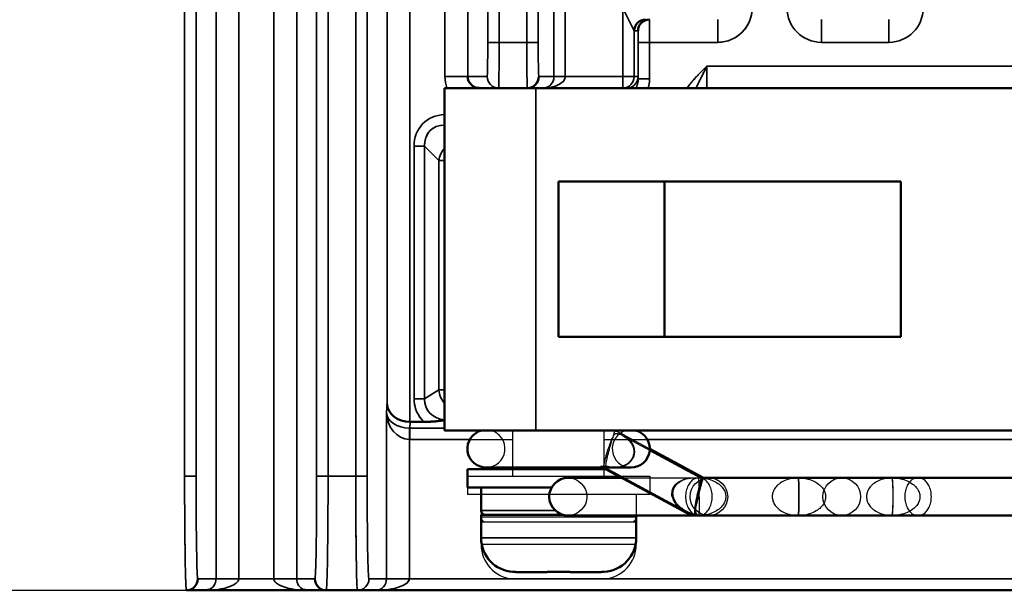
# Model space of a CAD drawing. Header units: millimetres. Extents: x 1026 to 1372, y 127 to 478.
# Tile 26 of 33: x 1285 to 1328, y 267 to 292. Entities that reach past the tile are written whole.
import ezdxf

# ---------------------------------------------------------------- set-up
doc = ezdxf.new("R2010")
doc.units = ezdxf.units.MM
doc.layers.add('可見 (ISO)', color=7, linetype='Continuous', lineweight=50)
doc.layers.add('窄部可見 (ISO)', color=7, linetype='Continuous', lineweight=35)

msp = doc.modelspace()

# ---------------------------------------------------------------- linework, layer by layer
at = {"color": 7, "linetype": 'Continuous'}
for p, q in [((1315.548, 292.284), (1315.548, 291.284)), ((1311.792, 291.953), (1311.727, 292.083)), ((1311.877, 291.784), (1311.792, 291.953)), ((1311.877, 291.784), (1312.048, 291.784)), ((1311.877, 289.784), (1311.877, 291.784)), ((1312.057, 291.284), (1315.548, 291.284)), ((1312.057, 291.284), (1312.057, 289.692)), ((1312.557, 289.692), (1312.557, 291.284)), ((1338.066, 290.245), (1315.066, 290.245)), ((1315.066, 289.284), (1315.066, 290.245)), ((1312.048, 289.784), (1311.377, 289.784)), ((1311.377, 289.784), (1311.377, 289.284)), ((1312.557, 289.692), (1312.057, 289.692)), ((1303.566, 289.284), (1353.566, 289.284)), ((1303.566, 289.284), (1303.566, 274.284)), ((1307.566, 274.284), (1307.566, 289.284)), ((1302.227, 286.73), (1302.691, 286.73)), ((1302.227, 286.73), (1302.227, 275.675)), ((1303.314, 286.107), (1302.691, 286.73)), ((1302.691, 275.675), (1302.691, 286.73)), ((1303.314, 286.107), (1303.566, 286.107)), ((1303.314, 286.107), (1303.314, 276.065)), ((1323.566, 285.184), (1308.566, 285.184)), ((1308.566, 285.184), (1308.566, 278.384)), ((1313.212, 285.184), (1313.212, 278.384)), ((1323.566, 278.384), (1323.566, 285.184)), ((1308.566, 278.384), (1323.566, 278.384)), ((1302.691, 275.675), (1303.314, 276.065)), ((1303.566, 276.065), (1303.314, 276.065)), ((1302.691, 275.675), (1302.227, 275.675)), ((1302.665, 274.659), (1302.062, 274.659)), ((1353.566, 274.284), (1303.566, 274.284)), ((1306.566, 272.284), (1306.566, 274.284)), ((1310.566, 272.284), (1310.566, 274.284)), ((1302.022, 273.893), (1306.566, 273.893)), ((1310.566, 273.893), (1346.566, 273.893)), ((1310.496, 272.659), (1311.01, 272.659)), ((1304.566, 272.284), (1312.566, 272.284)), ((1304.566, 272.284), (1304.566, 271.484)), ((1312.566, 272.284), (1312.566, 271.484)), ((1312.566, 271.484), (1304.566, 271.484)), ((1305.166, 271.484), (1305.166, 270.484)), ((1311.966, 271.484), (1311.966, 270.484)), ((1311.966, 270.484), (1305.166, 270.484)), ((1305.166, 270.284), (1311.966, 270.284)), ((1305.166, 270.284), (1305.166, 269.284)), ((1311.966, 270.284), (1311.966, 269.284)), ((1311.966, 269.284), (1305.166, 269.284)), ((1353.566, 267.784), (1306.559, 267.784)), ((1306.566, 267.792), (1306.566, 267.787)), ((1308.066, 267.792), (1308.066, 267.784)), ((1309.066, 267.784), (1309.066, 267.792)), ((1310.566, 267.787), (1310.566, 267.792)), ((1282.583, 267.284), (1358.667, 267.284))]:
    msp.add_line(p, q, dxfattribs=at)
at = {"color": 6, "linetype": 'Continuous'}
for p, q in [((1311.371, 274.119), (1314.923, 272.209)), ((1311.377, 274.055), (1314.816, 272.206)), ((1305.391, 272.659), (1310.496, 272.659)), ((1310.476, 272.667), (1314.193, 270.668)), ((1310.603, 272.659), (1314.144, 270.754)), ((1311.741, 272.659), (1311.01, 272.659)), ((1308.978, 272.209), (1314.545, 272.209)), ((1342.309, 272.209), (1314.715, 272.209)), ((1308.978, 270.559), (1348.153, 270.559)), ((1314.715, 270.559), (1314.748, 270.559))]:
    msp.add_line(p, q, dxfattribs=at)
for centre in [(1308.978, 271.384), (1315.153, 271.384), (1320.978, 271.384)]:
    msp.add_circle(centre, 0.825, dxfattribs=at)
at = {"color": 7, "linetype": 'Continuous'}
for centre, radius, start, end in [((1312.375, 291.786), 0.497, 107.0752, 112.3504), ((1312.549, 291.783), 0.501, 120.0121, 134.9806), ((1312.549, 291.782), 0.502, 105.0239, 119.9711), ((1312.379, 291.782), 0.503, 135.0152, 149.9743), ((1312.551, 291.783), 0.502, 165.0128, 179.9313), ((1312.55, 291.783), 0.502, 150.0597, 165.0104), ((1312.551, 291.782), 0.503, 135.0504, 149.9685), ((1288.998, 291.802), 23.557, 0.4583, 0.8448), ((1234.362, 291.355), 78.195, 359.94813, 0.46621), ((1411.584, 291.143), 104.413, 179.92266, 180.69872), ((1311.377, 289.784), 0.5, 315.0022, 0.0039), ((1311.548, 289.784), 0.5, 315.0218, 359.9757), ((1305.071, 289.78), 1.488, 198.0389, 199.5435), ((1305.083, 289.785), 0.501, 225.0403, 269.9722), ((1305.933, 289.784), 0.5, 224.9979, 269.9872), ((1307.197, 289.785), 0.502, 315.0283, 324.4187), ((1311.548, 289.784), 0.5, 270.0128, 315.0021), ((1311.375, 289.786), 0.503, 300.0441, 314.9643), ((1310.602, 268.256), 4.457, 88.5024, 92.558), ((1305.366, 270.484), 0.2, 180, 270.0008), ((1311.766, 270.484), 0.2, 269.9992, 0), ((1314.507, 300.32), 29.708, 270.001, 270.2345), ((1314.731, 270.971), 0.413, 270.0003, 272.2492), ((1306.666, 269.284), 1.5, 180, 265.924), ((1310.466, 269.284), 1.5, 274.076, 0), ((1306.732, 269.382), 1.599, 264.0109, 270.0064), ((1310.399, 269.382), 1.599, 269.9936, 275.9891), ((1292.25, 267.784), 0.5, 269.9975, 315.0086), ((1298.381, 267.784), 0.5, 224.9979, 269.9872), ((1299.75, 267.784), 0.5, 270.0128, 315.0021)]:
    msp.add_arc(centre, radius, start, end, dxfattribs=at)
at = {"color": 6, "linetype": 'Continuous'}
for centre, radius, start, end in [((1305.391, 273.484), 0.825, 104.1411, 75.8589), ((1311.741, 273.484), 0.825, 104.1411, 75.8589), ((1314.823, 271.809), 0.399, 75.0734, 90.0576), ((1314.507, 300.075), 29.462, 269.5881, 270.0009), ((1314.731, 270.971), 0.413, 267.7508, 270.0003)]:
    msp.add_arc(centre, radius, start, end, dxfattribs=at)
at = {"color": 7, "linetype": 'Continuous'}
for points, start_tangent, end_tangent in [([(1317.048, 292.784), (1316.934, 292.21), (1316.609, 291.723), (1316.122, 291.398), (1315.548, 291.284)], (0, -1), (-1, 0.000009)), ([(1312.024, 292.137), (1312.186, 292.246)], (0.707255, 0.706958), (0.924761, 0.380548)), ([(1312.229, 292.261), (1312.377, 292.284)], (0.955847, 0.293866), (1, -0.000004)), ([(1312.548, 292.284), (1312.549, 292.282), (1312.549, 292.275), (1312.55, 292.264), (1312.551, 292.25), (1312.552, 292.208), (1312.553, 292.15)], (1, 0), (0.015089, -0.999886)), ([(1311.877, 291.784), (1311.944, 292.034)], (0.000609, 1), (0.500078, 0.86598)), ([(1312.057, 291.284), (1312.056, 291.475), (1312.056, 291.562), (1312.054, 291.637), (1312.053, 291.699), (1312.052, 291.746), (1312.051, 291.762), (1312.05, 291.774), (1312.049, 291.781), (1312.048, 291.784)], (0, 1), (-1, 0.000025)), ([(1314.197, 289.292), (1315.066, 290.245)], (0.602546, 0.798084), (0.707107, 0.707107)), ([(1315.066, 290.245), (1314.943, 289.999), (1314.588, 289.284)], (-0.447214, -0.894427), (-0.437897, -0.899025)), ([(1307.198, 289.284), (1307.197, 289.286), (1307.195, 289.293), (1307.194, 289.305), (1307.193, 289.322), (1307.19, 289.37), (1307.188, 289.436), (1307.186, 289.52), (1307.183, 289.621), (1307.18, 289.87)], (-1, 0), (-0.01309, 0.999914)), ([(1307.605, 289.493), (1307.698, 289.784)], (0.581736, 0.813378), (0, 1)), ([(1308.86, 289.784), (1308.785, 289.592), (1308.572, 289.43)], (0, -1), (-0.891278, -0.453458)), ([(1312.022, 289.45), (1312.037, 289.512), (1312.057, 289.692)], (0.264949, 0.964263), (-0.005049, 0.999987)), ([(1312.048, 289.784), (1312.05, 289.778), (1312.053, 289.761), (1312.055, 289.732), (1312.057, 289.692)], (0.999738, -0.022871), (0.047498, -0.998871)), ([(1312.557, 289.692), (1312.483, 289.282)], (0, -1), (-0.340461, -0.940259)), ([(1307.327, 289.301), (1307.552, 289.43)], (0.966031, 0.258427), (0.706847, 0.707366)), ([(1307.877, 289.284), (1308.062, 289.322), (1308.218, 289.43)], (1, 0), (0.694625, 0.719372)), ([(1308.353, 289.346), (1308.241, 289.319), (1307.877, 289.284)], (-0.96244, -0.271496), (-1, 0)), ([(1308.572, 289.43), (1308.522, 289.406), (1308.353, 289.346)], (-0.891277, -0.45346), (-0.96244, -0.271496)), ([(1311.377, 289.284), (1311.627, 289.351)], (1, 0), (0.865848, 0.500308)), ([(1311.965, 289.282), (1311.982, 289.325), (1312.022, 289.45)], (0.363259, 0.931688), (0.264949, 0.964263)), ([(1302.227, 286.73), (1302.325, 287.264), (1302.606, 287.707), (1303.037, 288.005), (1303.565, 288.121)], (0.000016, 1), (0.999393, 0.034848)), ([(1302.691, 286.73), (1302.738, 287.1), (1302.915, 287.4), (1303.203, 287.595), (1303.566, 287.66)], (-0.057062, 0.998371), (0.999967, -0.008081)), ([(1303.562, 286.652), (1303.471, 286.528), (1303.314, 286.107)], (-0.645829, -0.763482), (-0.136637, -0.990621)), ([(1303.314, 276.065), (1303.466, 275.6), (1303.562, 275.466)], (0.085888, -0.996305), (0.638247, -0.769832)), ([(1302.665, 274.659), (1302.341, 275.118), (1302.227, 275.675)], (-0.733306, 0.679899), (-0.000007, 1)), ([(1303.565, 274.756), (1303.207, 274.843), (1302.922, 275.043), (1302.744, 275.331), (1302.691, 275.675)], (-0.997397, 0.072099), (0.039855, 0.999205)), ([(1303.568, 274.734), (1303.357, 274.705), (1302.665, 274.659)], (-0.989482, -0.144657), (-1, 0.000015)), ([(1310.403, 272.708), (1310.434, 272.691), (1310.458, 272.677), (1310.475, 272.667)], (0.877735, -0.479146), (0.880698, -0.473678)), ([(1310.476, 272.667), (1310.488, 272.661)], (0.880698, -0.473678), (0.999876, -0.015778)), ([(1310.603, 272.659), (1310.602, 272.683), (1310.603, 272.713)], (-0.068154, 0.997675), (0.030564, 0.999533)), ([(1310.603, 272.713), (1310.808, 272.672), (1311.001, 272.659)], (0.96596, -0.258691), (1, 0.000681)), ([(1311.01, 272.659), (1310.945, 272.661), (1310.885, 272.666), (1310.833, 272.675), (1310.787, 272.685), (1310.749, 272.698), (1310.719, 272.711)], (-1, -0.000341), (-0.882808, 0.469735)), ([(1292.195, 268.748), (1292.185, 269.506), (1292.172, 272.284)], (-0.015986, 0.999872), (-0.000069, 1)), ([(1299.695, 268.748), (1299.685, 269.506), (1299.672, 272.284)], (-0.015679, 0.999877), (0, 1)), ([(1315.299, 271.384), (1315.27, 271.639), (1315.187, 271.869), (1315.058, 272.051), (1314.895, 272.168), (1314.715, 272.209), (1314.535, 272.168), (1314.372, 272.051), (1314.243, 271.869), (1314.16, 271.639), (1314.132, 271.384)], (0, 1), (0, -1)), ([(1314.65, 271.384), (1314.674, 271.491), (1314.698, 271.594), (1314.721, 271.692), (1314.742, 271.785), (1314.763, 271.873), (1314.782, 271.956), (1314.799, 272.032), (1314.813, 272.099), (1314.823, 272.152), (1314.825, 272.188), (1314.816, 272.206)], (0.219517, 0.975609), (-0.880698, 0.473678)), ([(1314.816, 272.206), (1314.792, 272.209), (1314.772, 272.208)], (-0.880698, 0.473678), (-0.998071, -0.062088)), ([(1314.772, 272.208), (1315.099, 272.163), (1315.377, 272.065), (1315.601, 271.926), (1315.766, 271.757), (1315.864, 271.57), (1315.895, 271.384)], (0.999413, -0.034263), (-0.008474, -0.999964)), ([(1314.132, 271.384), (1314.16, 271.129), (1314.243, 270.899), (1314.372, 270.716), (1314.535, 270.599), (1314.715, 270.559), (1314.895, 270.599), (1315.058, 270.716), (1315.187, 270.899), (1315.27, 271.129), (1315.299, 271.384)], (0, -1), (0, 1)), ([(1314.628, 270.613), (1314.599, 270.633), (1314.575, 270.658), (1314.56, 270.688), (1314.55, 270.724), (1314.547, 270.767), (1314.548, 270.818), (1314.554, 270.881), (1314.565, 270.958), (1314.581, 271.053), (1314.602, 271.162), (1314.627, 271.276), (1314.65, 271.384)], (-0.883569, 0.468301), (0.223337, 0.974741)), ([(1315.895, 271.384), (1315.864, 271.196), (1315.764, 271.008), (1315.603, 270.842), (1315.372, 270.7), (1315.087, 270.602), (1314.748, 270.559)], (0.008444, -0.999964), (-0.999811, -0.019416)), ([(1314.508, 270.613), (1314.618, 270.57), (1314.731, 270.559)], (0.880698, -0.473678), (0.999229, 0.039268)), ([(1292.25, 267.284), (1292.246, 267.29), (1292.243, 267.308), (1292.239, 267.338), (1292.235, 267.38), (1292.231, 267.434), (1292.228, 267.499), (1292.22, 267.664), (1292.213, 267.874), (1292.207, 268.127), (1292.201, 268.419), (1292.195, 268.748)], (-1, 0), (-0.016124, 0.99987)), ([(1299.75, 267.284), (1299.747, 267.29), (1299.743, 267.308), (1299.739, 267.338), (1299.735, 267.38), (1299.731, 267.433), (1299.728, 267.499), (1299.72, 267.665), (1299.713, 267.874), (1299.707, 268.126), (1299.701, 268.419), (1299.695, 268.748)], (-1, 0), (-0.015679, 0.999877)), ([(1293.41, 267.43), (1293.512, 267.592), (1293.548, 267.784)], (0.688107, 0.725609), (0, 1)), ([(1296.515, 267.43), (1296.331, 267.506), (1296.195, 267.592), (1296.111, 267.686), (1296.083, 267.784)], (-0.946994, 0.32125), (0, 1)), ([(1302.022, 267.784), (1301.994, 267.686), (1301.91, 267.592), (1301.774, 267.506), (1301.59, 267.43)], (0, -1), (-0.946995, -0.32125)), ([(1308.566, 267.787), (1308.066, 267.792)], (-1, 0), (-0.999655, 0.026265)), ([(1309.066, 267.792), (1308.566, 267.787)], (-0.999655, -0.026265), (-1, 0)), ([(1294.117, 267.43), (1293.638, 267.322), (1293.074, 267.284)], (-0.946995, -0.321249), (-1, 0)), ([(1293.074, 267.284), (1293.234, 267.313)], (1, 0), (0.935484, 0.353369)), ([(1293.234, 267.313), (1293.41, 267.43)], (0.935484, 0.353369), (0.688108, 0.725609)), ([(1297.557, 267.284), (1296.993, 267.322), (1296.515, 267.43)], (-1, 0), (-0.946995, 0.321249)), ([(1297.222, 267.43), (1297.397, 267.313)], (0.688108, -0.725609), (0.935484, -0.353369)), ([(1297.397, 267.313), (1297.557, 267.284)], (0.935484, -0.353369), (1, 0)), ([(1300.548, 267.284), (1300.73, 267.322), (1300.883, 267.43)], (1, 0), (0.688108, 0.725608)), ([(1301.59, 267.43), (1301.112, 267.322), (1300.548, 267.284)], (-0.946995, -0.321249), (-1, 0))]:
    msp.add_spline(points, degree=3, dxfattribs=dict(at, start_tangent=start_tangent, end_tangent=end_tangent))
at = {"color": 6, "linetype": 'Continuous'}
for points, start_tangent, end_tangent in [([(1311.377, 274.055), (1311.307, 274.09), (1311.244, 274.114), (1311.189, 274.131), (1311.14, 274.139), (1311.099, 274.14), (1311.063, 274.133), (1311.032, 274.118), (1311.004, 274.095), (1310.977, 274.062), (1310.95, 274.02), (1310.922, 273.965), (1310.89, 273.895), (1310.855, 273.807), (1310.816, 273.704), (1310.778, 273.593), (1310.742, 273.484)], (-0.880698, 0.473678), (-0.302349, -0.953197)), ([(1311.018, 274.255), (1310.981, 274.124), (1310.922, 273.936), (1310.854, 273.714), (1310.787, 273.484)], (-0.214639, -0.976693), (-0.266487, -0.963839)), ([(1311.371, 274.119), (1311.261, 274.172), (1311.143, 274.218), (1311.018, 274.255)], (-0.880698, 0.473678), (-0.969243, 0.246106)), ([(1311.892, 273.484), (1311.862, 273.594), (1311.811, 273.706), (1311.737, 273.817), (1311.64, 273.925), (1311.518, 274.027), (1311.371, 274.119)], (-0.181608, 0.983371), (-0.880698, 0.473678)), ([(1311.377, 274.055), (1311.601, 273.894), (1311.764, 273.692), (1311.847, 273.484)], (0.880698, -0.473678), (0.216363, -0.976313)), ([(1310.498, 272.659), (1310.523, 272.682), (1310.545, 272.749), (1310.57, 272.851), (1310.602, 272.985), (1310.643, 273.143), (1310.69, 273.313), (1310.742, 273.484)], (1, 0), (0.302349, 0.953197)), ([(1310.787, 273.484), (1310.741, 273.31), (1310.701, 273.146), (1310.667, 272.996), (1310.64, 272.863), (1310.621, 272.756), (1310.608, 272.684), (1310.603, 272.659)], (-0.266487, -0.963839), (-0.234341, -0.972154)), ([(1311.001, 272.659), (1311.282, 272.69), (1311.52, 272.777), (1311.706, 272.911), (1311.834, 273.083), (1311.897, 273.279), (1311.892, 273.484)], (1, 0), (-0.181608, 0.983371)), ([(1311.847, 273.484), (1311.861, 273.38), (1311.858, 273.279), (1311.839, 273.181), (1311.804, 273.088), (1311.753, 273.001), (1311.686, 272.919), (1311.602, 272.844), (1311.502, 272.779), (1311.391, 272.728), (1311.283, 272.693), (1311.182, 272.672), (1311.092, 272.662), (1311.01, 272.659)], (0.216363, -0.976313), (-1, 0)), ([(1310.403, 272.708), (1310.501, 272.684), (1310.608, 272.685), (1310.719, 272.711)], (0.928854, -0.370447), (0.94535, 0.326057)), ([(1313.544, 271.384), (1313.531, 271.491), (1313.537, 271.594), (1313.56, 271.692), (1313.601, 271.785), (1313.659, 271.873), (1313.737, 271.956), (1313.835, 272.031), (1313.953, 272.096), (1314.077, 272.144), (1314.195, 272.175), (1314.3, 272.194), (1314.394, 272.204), (1314.479, 272.208), (1314.554, 272.209), (1314.62, 272.208), (1314.674, 272.207), (1314.715, 272.206)], (-0.201042, 0.979583), (1, 0.000208)), ([(1313.596, 271.384), (1313.581, 271.581), (1313.633, 271.77), (1313.749, 271.935), (1313.92, 272.067), (1314.143, 272.159), (1314.408, 272.205), (1314.716, 272.195)], (-0.231654, 0.972798), (0.991606, -0.1293)), ([(1314.689, 271.384), (1314.736, 271.565), (1314.782, 271.74), (1314.824, 271.897), (1314.86, 272.027), (1314.889, 272.126), (1314.911, 272.189), (1314.923, 272.209)], (0.248814, 0.968551), (0.880698, -0.473678)), ([(1314.715, 272.206), (1314.739, 272.208)], (0.990924, 0.134424), (1, 0)), ([(1314.728, 271.384), (1314.727, 271.566), (1314.725, 271.751), (1314.723, 271.919), (1314.719, 272.057), (1314.717, 272.157), (1314.715, 272.206)], (0, 1), (-0.029826, 0.999555)), ([(1314.822, 272.209), (1314.787, 272.207), (1314.751, 272.203), (1314.716, 272.195)], (-1, 0), (-0.970044, -0.24293)), ([(1314.75, 272.209), (1314.765, 272.208)], (1, 0), (0.995966, -0.089736)), ([(1314.926, 272.195), (1314.923, 272.209)], (0.001054, 0.999999), (-0.880698, 0.473678)), ([(1319.082, 272.209), (1318.746, 272.173), (1318.459, 272.079), (1318.228, 271.939), (1318.061, 271.766), (1317.962, 271.574), (1317.932, 271.384)], (-1, 0), (0, -1)), ([(1319.101, 271.384), (1319.1, 271.575), (1319.096, 271.767), (1319.092, 271.939), (1319.087, 272.077), (1319.083, 272.172), (1319.082, 272.209)], (0, 1), (-0.043905, 0.999036)), ([(1319.082, 272.209), (1319.425, 272.172), (1319.718, 272.078), (1319.955, 271.939), (1320.129, 271.767), (1320.234, 271.575), (1320.267, 271.384)], (1, 0), (0, -1)), ([(1319.082, 272.209), (1319.083, 272.173), (1319.087, 272.079), (1319.091, 271.939), (1319.095, 271.766), (1319.098, 271.574), (1319.098, 271.384)], (0.043006, -0.999075), (0, -1)), ([(1323.2, 272.209), (1322.867, 272.174), (1322.583, 272.08), (1322.355, 271.94), (1322.19, 271.767), (1322.093, 271.574), (1322.062, 271.384)], (-1, 0), (0, -1)), ([(1323.236, 271.384), (1323.234, 271.575), (1323.228, 271.768), (1323.219, 271.938), (1323.21, 272.076), (1323.203, 272.172), (1323.2, 272.209)], (0, 1), (-0.078068, 0.996948)), ([(1323.2, 272.209), (1323.548, 272.172), (1323.844, 272.077), (1324.083, 271.939), (1324.26, 271.768), (1324.369, 271.576), (1324.403, 271.384)], (1, 0), (0, -1)), ([(1323.229, 271.384), (1323.228, 271.577), (1323.223, 271.77), (1323.216, 271.942), (1323.209, 272.081), (1323.203, 272.174), (1323.2, 272.209)], (0, 1), (-0.075282, 0.997162)), ([(1324.323, 272.209), (1324.143, 272.168), (1323.98, 272.051), (1323.851, 271.869), (1323.768, 271.639), (1323.74, 271.384)], (-1, 0), (0, -1)), ([(1324.906, 271.384), (1324.878, 271.639), (1324.795, 271.869), (1324.666, 272.051), (1324.503, 272.168), (1324.323, 272.209)], (0, 1), (-1, 0)), ([(1313.544, 271.384), (1313.576, 271.274), (1313.631, 271.16), (1313.71, 271.043), (1313.809, 270.935), (1313.91, 270.847), (1314.006, 270.777), (1314.096, 270.721), (1314.177, 270.676)], (0.201042, -0.979583), (0.880698, -0.473678)), ([(1314.144, 270.754), (1313.991, 270.849), (1313.862, 270.954), (1313.76, 271.063), (1313.683, 271.172), (1313.629, 271.28), (1313.596, 271.384)], (-0.880698, 0.473678), (-0.231654, 0.972798)), ([(1314.689, 271.384), (1314.642, 271.2), (1314.597, 271.02), (1314.558, 270.858), (1314.527, 270.718), (1314.508, 270.613)], (-0.248814, -0.968551), (-0.143264, -0.989684)), ([(1314.728, 271.384), (1314.727, 271.193), (1314.725, 271.002), (1314.722, 270.835), (1314.719, 270.693), (1314.716, 270.596), (1314.715, 270.559)], (0, -1), (-0.029984, -0.99955)), ([(1317.932, 271.384), (1317.963, 271.192), (1318.062, 271), (1318.23, 270.827), (1318.46, 270.688), (1318.746, 270.594), (1319.082, 270.559)], (0, -1), (1, 0)), ([(1319.082, 270.559), (1319.083, 270.596), (1319.087, 270.691), (1319.092, 270.833), (1319.096, 270.999), (1319.1, 271.191), (1319.101, 271.384)], (0.043909, 0.999036), (0, 1)), ([(1320.267, 271.384), (1320.235, 271.193), (1320.131, 271.002), (1319.964, 270.835), (1319.725, 270.693), (1319.431, 270.596), (1319.082, 270.559)], (0, -1), (-1, 0)), ([(1319.098, 271.384), (1319.098, 271.192), (1319.095, 271), (1319.091, 270.827), (1319.087, 270.688), (1319.083, 270.594), (1319.082, 270.559)], (0, -1), (-0.043007, -0.999075)), ([(1322.062, 271.384), (1322.093, 271.19), (1322.192, 270.998), (1322.357, 270.826), (1322.584, 270.687), (1322.868, 270.594), (1323.2, 270.559)], (0, -1), (1, 0)), ([(1323.2, 270.559), (1323.203, 270.596), (1323.211, 270.692), (1323.22, 270.834), (1323.228, 270.999), (1323.234, 271.19), (1323.236, 271.384)], (0.07808, 0.996947), (0, 1)), ([(1324.403, 271.384), (1324.369, 271.192), (1324.262, 271.001), (1324.092, 270.836), (1323.851, 270.694), (1323.554, 270.597), (1323.2, 270.559)], (0, -1), (-1, 0)), ([(1323.2, 270.559), (1323.203, 270.594), (1323.209, 270.688), (1323.216, 270.828), (1323.223, 271.001), (1323.228, 271.193), (1323.229, 271.384)], (0.075279, 0.997163), (0, 1)), ([(1323.74, 271.384), (1323.768, 271.129), (1323.851, 270.899), (1323.98, 270.716), (1324.143, 270.599), (1324.323, 270.559)], (0, -1), (1, 0)), ([(1324.323, 270.559), (1324.503, 270.599), (1324.666, 270.716), (1324.795, 270.899), (1324.878, 271.129), (1324.906, 271.384)], (1, 0), (0, 1)), ([(1314.508, 270.613), (1314.315, 270.675), (1314.144, 270.754)], (-0.968094, 0.250587), (-0.880698, 0.473678)), ([(1314.177, 270.676), (1314.222, 270.652), (1314.262, 270.631), (1314.296, 270.613)], (0.880698, -0.473678), (0.880751, -0.473581)), ([(1314.629, 270.613), (1314.51, 270.584), (1314.398, 270.585), (1314.296, 270.613)], (-0.942498, -0.334213), (-0.914512, 0.404558))]:
    msp.add_spline(points, degree=3, dxfattribs=dict(at, start_tangent=start_tangent, end_tangent=end_tangent))
at = {"layer": '可見 (ISO)'}
for p, q in [((1303.566, 289.284), (1307.566, 289.284)), ((1303.566, 289.284), (1303.566, 274.284)), ((1349.566, 289.284), (1307.566, 289.284)), ((1308.566, 285.184), (1323.566, 285.184)), ((1308.566, 278.384), (1308.566, 285.184)), ((1313.212, 285.184), (1313.212, 278.384)), ((1323.566, 285.184), (1323.566, 278.384)), ((1323.566, 278.384), (1308.566, 278.384)), ((1302.062, 274.659), (1302.665, 274.659)), ((1307.566, 274.284), (1303.566, 274.284)), ((1307.566, 274.284), (1349.566, 274.284)), ((1312.563, 273.418), (1314.816, 272.206)), ((1312.566, 273.477), (1314.923, 272.209)), ((1310.63, 272.584), (1304.566, 272.584)), ((1304.566, 272.584), (1304.566, 271.784)), ((1305.391, 272.659), (1311.741, 272.659)), ((1306.566, 272.584), (1306.566, 272.659)), ((1310.49, 272.659), (1314.177, 270.676)), ((1310.566, 272.584), (1310.566, 272.618)), ((1311.327, 272.209), (1308.978, 272.209)), ((1342.209, 272.209), (1314.81, 272.209)), ((1308.257, 271.784), (1304.566, 271.784)), ((1305.166, 271.784), (1305.166, 270.784)), ((1308.777, 270.584), (1305.166, 270.584)), ((1305.166, 270.584), (1305.166, 269.584)), ((1308.978, 270.559), (1348.153, 270.559)), ((1311.966, 270.559), (1311.966, 269.584)), ((1306.566, 268.087), (1306.566, 268.092)), ((1308.066, 268.084), (1306.733, 268.084)), ((1308.066, 268.084), (1308.066, 268.092)), ((1309.066, 268.092), (1309.066, 268.084)), ((1310.399, 268.084), (1309.066, 268.084)), ((1310.566, 268.092), (1310.566, 268.087)), ((1292.25, 267.284), (1293.074, 267.284)), ((1293.074, 267.284), (1297.557, 267.284)), ((1297.557, 267.284), (1298.381, 267.284)), ((1298.381, 267.284), (1299.75, 267.284)), ((1299.75, 267.284), (1300.548, 267.284)), ((1300.548, 267.284), (1353.066, 267.284))]:
    msp.add_line(p, q, dxfattribs=at)
at = {"layer": '可見 (ISO)', "flags": 128}
for points in [[(1303.566, 274.734), (1303.533, 274.729), (1303.501, 274.724), (1303.468, 274.72), (1303.436, 274.715), (1303.403, 274.711), (1303.37, 274.707), (1303.336, 274.703), (1303.303, 274.699), (1303.27, 274.695), (1303.236, 274.691), (1303.202, 274.688), (1303.168, 274.684), (1303.134, 274.681), (1303.1, 274.678), (1303.064, 274.675), (1303.026, 274.672), (1302.986, 274.67), (1302.944, 274.667), (1302.901, 274.665), (1302.856, 274.663), (1302.81, 274.661), (1302.763, 274.66), (1302.715, 274.659), (1302.665, 274.659)], [(1314.816, 272.206), (1314.823, 272.197), (1314.826, 272.181), (1314.823, 272.154), (1314.817, 272.117), (1314.807, 272.069), (1314.794, 272.009), (1314.778, 271.936), (1314.758, 271.851), (1314.736, 271.756), (1314.712, 271.652), (1314.687, 271.544), (1314.661, 271.433), (1314.637, 271.325), (1314.615, 271.221), (1314.595, 271.123), (1314.577, 271.032), (1314.563, 270.947), (1314.552, 270.871), (1314.547, 270.804), (1314.548, 270.748), (1314.555, 270.702), (1314.57, 270.666), (1314.593, 270.637), (1314.628, 270.613)], [(1314.296, 270.613), (1314.292, 270.615), (1314.288, 270.618), (1314.284, 270.62), (1314.28, 270.622), (1314.275, 270.624), (1314.271, 270.626), (1314.267, 270.629), (1314.262, 270.631), (1314.257, 270.633), (1314.253, 270.636), (1314.248, 270.639), (1314.243, 270.641), (1314.238, 270.644), (1314.233, 270.646), (1314.227, 270.649), (1314.222, 270.652), (1314.216, 270.655), (1314.211, 270.658), (1314.205, 270.661), (1314.2, 270.664), (1314.194, 270.667), (1314.188, 270.67), (1314.182, 270.673), (1314.177, 270.676)], [(1306.566, 268.092), (1306.573, 268.092), (1306.58, 268.091), (1306.587, 268.09), (1306.594, 268.09), (1306.601, 268.089), (1306.608, 268.089), (1306.615, 268.088), (1306.622, 268.088), (1306.629, 268.087), (1306.636, 268.087), (1306.643, 268.086), (1306.65, 268.086), (1306.657, 268.086), (1306.664, 268.085), (1306.671, 268.085), (1306.678, 268.085), (1306.685, 268.084), (1306.692, 268.084), (1306.699, 268.084), (1306.706, 268.084), (1306.712, 268.084), (1306.719, 268.084), (1306.726, 268.084), (1306.733, 268.084)], [(1308.066, 268.092), (1308.108, 268.091), (1308.151, 268.09), (1308.194, 268.09), (1308.236, 268.089), (1308.278, 268.089), (1308.32, 268.088), (1308.362, 268.088), (1308.403, 268.087), (1308.444, 268.087), (1308.485, 268.087), (1308.525, 268.087), (1308.566, 268.087), (1308.606, 268.087), (1308.646, 268.087), (1308.687, 268.087), (1308.728, 268.087), (1308.77, 268.088), (1308.811, 268.088), (1308.853, 268.089), (1308.895, 268.089), (1308.938, 268.09), (1308.98, 268.09), (1309.023, 268.091), (1309.066, 268.092)], [(1310.399, 268.084), (1310.405, 268.084), (1310.412, 268.084), (1310.419, 268.084), (1310.426, 268.084), (1310.432, 268.084), (1310.439, 268.084), (1310.446, 268.084), (1310.453, 268.085), (1310.46, 268.085), (1310.467, 268.085), (1310.474, 268.086), (1310.481, 268.086), (1310.488, 268.086), (1310.495, 268.087), (1310.502, 268.087), (1310.509, 268.088), (1310.516, 268.088), (1310.523, 268.089), (1310.53, 268.089), (1310.537, 268.09), (1310.544, 268.09), (1310.551, 268.091), (1310.558, 268.092), (1310.566, 268.092)]]:
    msp.add_lwpolyline(points, dxfattribs=at)
at = {"layer": '可見 (ISO)'}
for centre, radius, start, end in [((1312.377, 291.784), 0.5, 90, 180), ((1312.548, 291.784), 0.5, 90, 180), ((1307.198, 289.784), 0.5, 270, 0), ((1305.391, 273.484), 0.825, 104.1411, 270), ((1311.741, 273.484), 0.825, 270, 75.8589), ((1308.978, 271.384), 0.825, 90, 270), ((1305.366, 270.784), 0.2, 180, 270), ((1306.666, 269.584), 1.5, 180, 266.1774), ((1310.466, 269.584), 1.5, 273.8226, 0), ((1292.25, 267.784), 0.5, 270, 0), ((1298.381, 267.784), 0.5, 180, 270)]:
    msp.add_arc(centre, radius, start, end, dxfattribs=at)
for centre, major_axis, ratio, start_param, end_param in [((1305.083, 289.784), (-0.5, 0), 0.999239, 0, 1.570796), ((1302.048, 275.44), (1, -0.035), 0.780316, 3.186247, 4.73959), ((1302.066, 275.69), (-0.072, -1.028), 0.970003, 0.054402, 0.067623), ((1314.661, 271.352), (-0.391, -0.727), 0.660923, 0.050925, 0.629824), ((1293.074, 267.784), (0, -0.5), 0.948396, 0, 0.344002), ((1297.557, 267.784), (0, 0.5), 0.948396, 2.797591, 3.141593)]:
    msp.add_ellipse(centre, major_axis=major_axis, ratio=ratio, start_param=start_param, end_param=end_param, dxfattribs=at)
at = {"layer": '窄部可見 (ISO)'}
for p, q in [((1292.172, 422.284), (1292.172, 272.284)), ((1292.672, 272.284), (1292.672, 422.284)), ((1297.959, 422.284), (1297.959, 272.284)), ((1298.459, 272.284), (1298.459, 422.284)), ((1299.672, 422.284), (1299.672, 272.284)), ((1300.172, 272.284), (1300.172, 422.284)), ((1305.459, 409.284), (1305.459, 291.284)), ((1305.959, 291.284), (1305.959, 409.284)), ((1307.172, 409.284), (1307.172, 291.284)), ((1307.672, 291.284), (1307.672, 409.284)), ((1293.548, 352.495), (1293.548, 267.784)), ((1294.548, 267.784), (1294.548, 352.495)), ((1296.083, 352.495), (1296.083, 267.784)), ((1297.083, 267.784), (1297.083, 352.495)), ((1301.048, 352.495), (1301.048, 275.44)), ((1302.048, 274.659), (1302.048, 352.495)), ((1303.583, 352.495), (1303.583, 289.784)), ((1304.583, 289.784), (1304.583, 352.495)), ((1308.36, 294.515), (1308.36, 289.784)), ((1308.86, 289.784), (1308.86, 294.515)), ((1311.877, 291.784), (1311.377, 292.784)), ((1311.377, 289.784), (1311.377, 292.784)), ((1315.548, 292.284), (1315.548, 291.284)), ((1320.083, 292.284), (1320.083, 291.284)), ((1323.048, 292.284), (1323.048, 291.284)), ((1311.877, 291.784), (1312.048, 291.784)), ((1311.877, 289.784), (1311.877, 291.784)), ((1305.959, 291.284), (1305.459, 291.284)), ((1307.172, 291.284), (1305.959, 291.284)), ((1307.672, 291.284), (1307.172, 291.284)), ((1312.557, 291.284), (1312.057, 291.284)), ((1312.057, 291.284), (1312.057, 289.692)), ((1312.557, 291.284), (1315.548, 291.284)), ((1312.557, 289.692), (1312.557, 291.284)), ((1320.083, 291.284), (1323.048, 291.284)), ((1338.066, 290.245), (1315.066, 290.245)), ((1315.066, 290.245), (1315.066, 289.284)), ((1304.583, 289.784), (1303.583, 289.784)), ((1305.433, 289.784), (1304.583, 289.784)), ((1308.36, 289.784), (1307.698, 289.784)), ((1308.36, 289.784), (1308.86, 289.784)), ((1311.377, 289.784), (1308.86, 289.784)), ((1311.377, 289.784), (1311.877, 289.784)), ((1311.377, 289.284), (1311.377, 289.784)), ((1312.048, 289.784), (1311.877, 289.784)), ((1312.057, 289.692), (1312.557, 289.692)), ((1307.566, 274.284), (1307.566, 289.284)), ((1302.227, 286.73), (1302.227, 275.675)), ((1302.227, 286.73), (1302.691, 286.73)), ((1302.691, 275.675), (1302.691, 286.73)), ((1302.691, 286.73), (1303.314, 286.107)), ((1303.566, 286.107), (1303.314, 286.107)), ((1303.314, 286.107), (1303.314, 276.065)), ((1303.314, 276.065), (1302.691, 275.675)), ((1303.314, 276.065), (1303.566, 276.065)), ((1301.048, 275.44), (1301.022, 275.065)), ((1302.691, 275.675), (1302.227, 275.675)), ((1301.022, 275.065), (1301.022, 267.784)), ((1302.042, 274.378), (1302.062, 274.659)), ((1302.022, 273.893), (1302.029, 274.378)), ((1303.566, 274.378), (1302.042, 274.378)), ((1302.042, 273.893), (1302.042, 274.378)), ((1302.022, 267.784), (1302.022, 273.893)), ((1302.042, 273.893), (1304.674, 273.893)), ((1312.457, 273.893), (1344.674, 273.893)), ((1292.172, 272.284), (1292.672, 272.284)), ((1297.959, 272.284), (1298.459, 272.284)), ((1299.672, 272.284), (1298.459, 272.284)), ((1299.672, 272.284), (1300.172, 272.284)), ((1305.166, 270.784), (1308.412, 270.784)), ((1305.166, 269.584), (1311.966, 269.584)), ((1293.548, 267.784), (1292.75, 267.784)), ((1293.548, 267.784), (1294.548, 267.784)), ((1296.083, 267.784), (1294.548, 267.784)), ((1296.083, 267.784), (1297.083, 267.784)), ((1297.881, 267.784), (1297.083, 267.784)), ((1301.022, 267.784), (1300.25, 267.784)), ((1301.022, 267.784), (1302.022, 267.784)), ((1353.066, 267.784), (1302.022, 267.784))]:
    msp.add_line(p, q, dxfattribs=at)
at = {"layer": '窄部可見 (ISO)', "flags": 128}
for points in [[(1315.066, 290.245), (1315.027, 290.207), (1314.989, 290.168), (1314.951, 290.13), (1314.913, 290.091), (1314.874, 290.053), (1314.836, 290.014), (1314.798, 289.975), (1314.76, 289.937), (1314.723, 289.898), (1314.685, 289.858), (1314.648, 289.819), (1314.611, 289.779), (1314.574, 289.74), (1314.537, 289.7), (1314.501, 289.659), (1314.465, 289.619), (1314.429, 289.578), (1314.394, 289.537), (1314.359, 289.496), (1314.325, 289.454), (1314.29, 289.412), (1314.257, 289.37), (1314.224, 289.327), (1314.191, 289.284)], [(1314.587, 289.284), (1314.606, 289.322), (1314.625, 289.36), (1314.644, 289.399), (1314.663, 289.438), (1314.682, 289.477), (1314.702, 289.516), (1314.721, 289.555), (1314.741, 289.595), (1314.761, 289.635), (1314.781, 289.675), (1314.801, 289.715), (1314.821, 289.755), (1314.841, 289.795), (1314.861, 289.836), (1314.881, 289.877), (1314.902, 289.917), (1314.922, 289.958), (1314.942, 289.999), (1314.963, 290.04), (1314.983, 290.081), (1315.004, 290.122), (1315.025, 290.163), (1315.045, 290.204), (1315.066, 290.245)], [(1312.057, 289.692), (1312.057, 289.676), (1312.057, 289.66), (1312.056, 289.644), (1312.055, 289.627), (1312.053, 289.611), (1312.051, 289.594), (1312.049, 289.578), (1312.047, 289.561), (1312.044, 289.545), (1312.041, 289.528), (1312.037, 289.511), (1312.033, 289.494), (1312.029, 289.477), (1312.025, 289.46), (1312.02, 289.443), (1312.015, 289.426), (1312.01, 289.409), (1312.004, 289.391), (1311.999, 289.374), (1311.993, 289.356), (1311.986, 289.338), (1311.98, 289.32), (1311.973, 289.302), (1311.966, 289.284)], [(1312.484, 289.284), (1312.49, 289.3), (1312.496, 289.317), (1312.501, 289.333), (1312.506, 289.35), (1312.511, 289.366), (1312.515, 289.383), (1312.52, 289.4), (1312.524, 289.417), (1312.528, 289.434), (1312.532, 289.451), (1312.535, 289.468), (1312.538, 289.485), (1312.541, 289.502), (1312.544, 289.519), (1312.546, 289.536), (1312.549, 289.553), (1312.551, 289.571), (1312.552, 289.588), (1312.554, 289.605), (1312.555, 289.623), (1312.556, 289.64), (1312.556, 289.657), (1312.557, 289.674), (1312.557, 289.692)]]:
    msp.add_lwpolyline(points, dxfattribs=at)
at = {"layer": '窄部可見 (ISO)'}
for centre, start, end in [((1312.377, 291.784), 90, 179.9825), ((1305.933, 289.784), 180, 270), ((1311.377, 289.784), 270, 0), ((1311.548, 289.784), 270, 0), ((1299.75, 267.784), 270, 0)]:
    msp.add_arc(centre, 0.5, start, end, dxfattribs=at)
for centre, major_axis, ratio, start_param, end_param in [((1315.548, 292.784), (1.5, 0), 0.999848, 4.712389, 6.283185), ((1320.083, 292.784), (-1.5, 0), 0.999848, 0, 1.570796), ((1323.048, 292.784), (1.5, 0), 0.999848, 4.712389, 6.283185), ((1312.548, 291.284), (0, 1), 0.008728, 4.712389, 6.283185), ((1311.877, 292.784), (0, -1), 0.017455, 6.265732, 6.283185), ((1312.048, 291.284), (0, -0.5), 0.017455, 1.570796, 3.141593), ((1305.433, 291.284), (0, -1.5), 0.017455, 0, 1.570796), ((1305.933, 291.284), (0, 2), 0.013091, 3.141593, 4.712389), ((1307.198, 291.284), (0, -2), 0.013091, 4.712389, 6.283185), ((1307.698, 291.284), (0, 1.5), 0.017455, 1.570796, 3.141593), ((1305.083, 289.784), (-1.5, 0), 0.999848, 0, 0.339837), ((1307.877, 289.784), (0, -0.5), 0.965547, 0, 1.570796), ((1307.877, 289.784), (0.983, 0), 0.508804, 4.712389, 6.283185), ((1312.048, 288.284), (0, 1.5), 0.017455, 5.93098, 6.283185), ((1303.843, 286.507), (-1.219, 1.219), 0.870388, 5.600932, 6.999397), ((1303.843, 286.507), (-0.911, 0.911), 0.776292, 5.615125, 6.999397), ((1304.243, 286.107), (-0.707, -0.707), 0.870388, 4.803179, 5.428601), ((1304.243, 276.065), (0.53, -0.848), 0.904431, 4.197898, 4.865686), ((1303.843, 275.815), (-1.406, -0.879), 0.904431, 5.768694, 6.522805), ((1303.843, 275.815), (-1.023, -0.639), 0.828991, 5.768694, 7.1331), ((1302.022, 275.065), (-1, 0.031), 0.685487, 0.045411, 1.598755), ((1302.022, 275.065), (0.064, -1.17), 0.852993, 4.66566, 6.219003), ((1302.048, 275.44), (-0.074, -1.059), 0.942166, 0.054402, 0.067623), ((1302.048, 275.44), (-0.108, -1.543), 0.970003, 0.054402, 0.067623), ((1292.25, 272.284), (0, -5), 0.01571, 4.712389, 6.283185), ((1292.75, 272.284), (0, 4.5), 0.017455, 1.570796, 3.141593), ((1297.881, 272.284), (0, -4.5), 0.017455, 0, 1.570796), ((1298.381, 272.284), (0, 5), 0.01571, 3.141593, 4.712389), ((1299.75, 272.284), (0, -5), 0.01571, 4.712389, 6.283185), ((1300.25, 272.284), (0, 4.5), 0.017455, 1.570796, 3.141593), ((1293.074, 267.784), (1.474, 0), 0.339202, 4.712389, 6.283185), ((1293.074, 267.784), (0, -0.5), 0.948396, 0.344002, 1.570796), ((1297.557, 267.784), (-1.474, 0), 0.339202, 0, 1.570796), ((1297.557, 267.784), (0, 0.5), 0.948396, 1.570796, 2.797591), ((1300.548, 267.784), (1.474, 0), 0.339202, 4.712389, 6.283185), ((1300.548, 267.784), (0, -0.5), 0.948396, 0, 1.570796)]:
    msp.add_ellipse(centre, major_axis=major_axis, ratio=ratio, start_param=start_param, end_param=end_param, dxfattribs=at)

doc.saveas('drawing.dxf')
